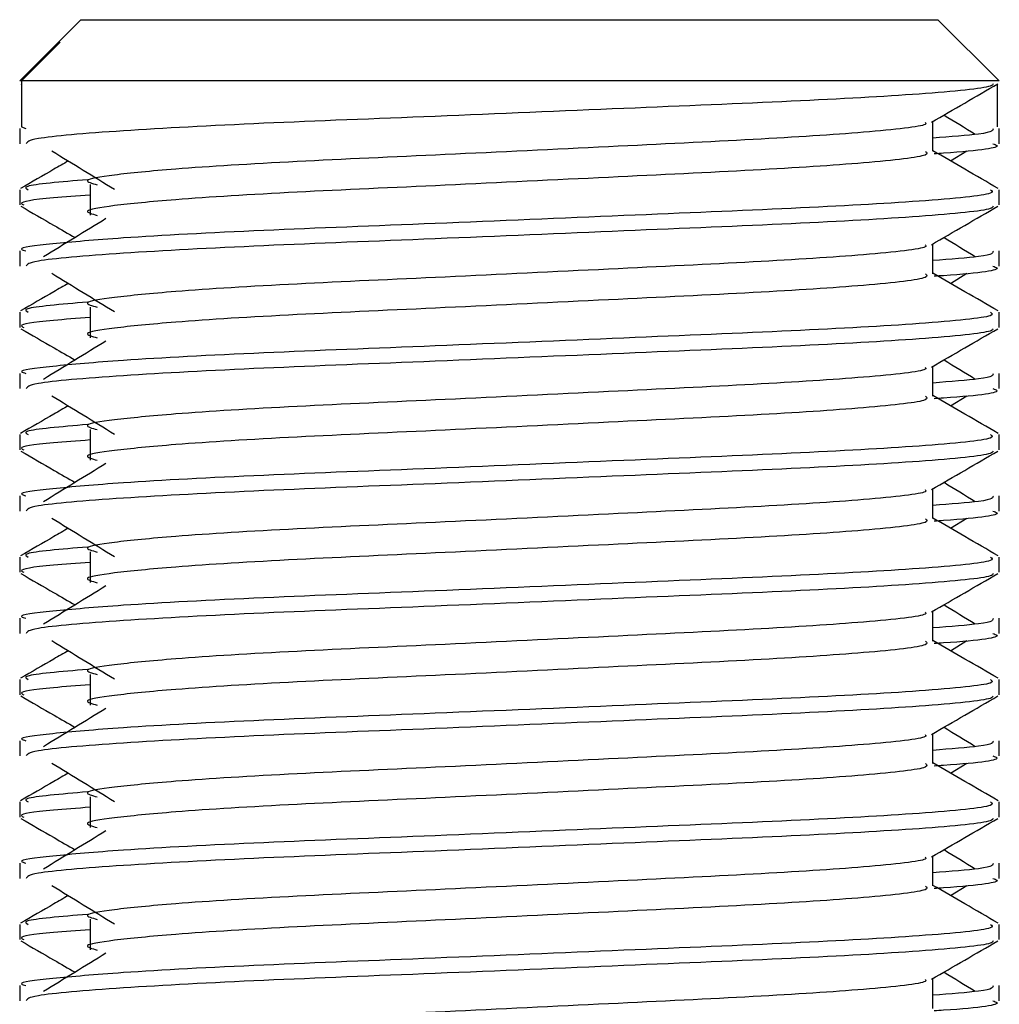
# Model space of a CAD drawing. Header units: millimetres. Extents: x 0 to 420, y 0 to 297.
# Tile 77 of 98: x 298.563 to 299.319, y 202.506 to 203.265. Entities that reach past the tile are written whole.
import ezdxf

# ---------------------------------------------------------------- set-up
doc = ezdxf.new("R2010")
doc.units = ezdxf.units.MM

msp = doc.modelspace()

# ---------------------------------------------------------------- linework, layer by layer
at = {"color": 7, "linetype": 'Continuous', "lineweight": 25}
for p, q in [((298.61057, 203.26513), (298.59253, 203.24709)), ((298.61057, 203.26513), (298.96954, 203.26513)), ((298.96954, 203.26513), (299.27124, 203.26513)), ((299.31843, 203.21794), (299.27124, 203.26513)), ((298.59253, 203.24709), (298.56338, 203.21794)), ((298.5648, 203.21794), (298.5946, 203.24785)), ((298.59254, 203.24709), (298.5946, 203.24785)), ((298.5648, 203.21794), (298.56338, 203.21794)), ((298.56427, 203.21573), (298.5648, 203.21542)), ((298.5648, 203.21794), (298.5648, 203.18254)), ((299.31843, 203.21794), (298.5648, 203.21794)), ((299.31701, 203.21542), (299.31701, 203.18254)), ((299.26734, 203.16366), (299.26734, 203.18667)), ((298.56338, 203.18127), (298.56338, 203.1695)), ((298.5648, 203.18254), (298.5681, 203.18127)), ((299.31843, 203.1695), (299.31843, 203.18127)), ((299.28096, 203.15627), (299.29359, 203.16401)), ((298.56338, 203.13406), (298.56338, 203.12229)), ((298.61772, 203.13797), (298.61772, 203.11437)), ((299.31843, 203.12229), (299.31843, 203.13406)), ((298.56338, 203.08688), (298.56338, 203.07512)), ((299.26734, 203.06928), (299.26734, 203.09229)), ((299.31843, 203.07512), (299.31843, 203.08688)), ((299.28096, 203.06189), (299.29359, 203.06963)), ((298.56338, 203.03968), (298.56338, 203.02791)), ((298.61772, 203.04358), (298.61772, 203.01999)), ((299.31843, 203.02791), (299.31843, 203.03968)), ((299.26734, 202.9749), (299.26734, 202.99791)), ((298.56338, 202.9925), (298.56338, 202.98074)), ((299.31843, 202.98074), (299.31843, 202.9925)), ((299.28096, 202.96751), (299.29359, 202.97525)), ((298.61772, 202.9492), (298.61772, 202.92561)), ((298.56338, 202.9453), (298.56338, 202.93353)), ((299.31843, 202.93353), (299.31843, 202.9453)), ((299.26734, 202.88052), (299.26734, 202.90353)), ((298.56338, 202.89812), (298.56338, 202.88636)), ((299.31843, 202.88636), (299.31843, 202.89812)), ((299.28096, 202.87313), (299.29359, 202.88087)), ((298.56338, 202.85092), (298.56338, 202.83915)), ((298.61772, 202.85482), (298.61772, 202.83123)), ((299.31843, 202.83915), (299.31843, 202.85092)), ((299.26734, 202.78614), (299.26734, 202.80915)), ((298.56338, 202.80374), (298.56338, 202.79198)), ((299.31843, 202.79198), (299.31843, 202.80374)), ((299.28096, 202.77875), (299.29359, 202.78648)), ((298.61772, 202.76044), (298.61772, 202.73684)), ((298.56338, 202.75654), (298.56338, 202.74477)), ((299.31843, 202.74477), (299.31843, 202.75654)), ((299.26734, 202.69176), (299.26734, 202.71477)), ((298.56338, 202.70936), (298.56338, 202.69759)), ((299.31843, 202.69759), (299.31843, 202.70936)), ((299.28096, 202.68437), (299.29359, 202.6921)), ((298.56338, 202.66216), (298.56338, 202.65039)), ((298.61772, 202.66606), (298.61772, 202.64246)), ((299.31843, 202.65039), (299.31843, 202.66216)), ((298.56338, 202.61498), (298.56338, 202.60321)), ((299.26734, 202.59737), (299.26734, 202.62038)), ((299.31843, 202.60321), (299.31843, 202.61498)), ((299.28096, 202.58998), (299.29359, 202.59772)), ((298.61772, 202.57168), (298.61772, 202.54808)), ((298.56338, 202.56777), (298.56338, 202.556)), ((299.31843, 202.556), (299.31843, 202.56777)), ((299.26734, 202.50299), (299.26734, 202.526)), ((298.56338, 202.5206), (298.56338, 202.50883)), ((299.31843, 202.50883), (299.31843, 202.5206))]:
    msp.add_line(p, q, dxfattribs=at)
for points, knots in [([(299.31392, 203.21566), (299.31363, 203.21508), (299.31242, 203.21264), (299.26365, 203.20775), (299.16388, 203.20224), (299.02995, 203.19675), (298.88431, 203.19052), (298.74583, 203.1853), (298.63686, 203.17946), (298.57118, 203.17389), (298.56913, 203.1708), (298.56827, 203.1695)], [0, 0, 0, 0, 0.039912, 0.166158, 0.289058, 0.411836, 0.5381, 0.659517, 0.783982, 0.909693, 1, 1, 1, 1]), ([(299.26632, 203.18608), (299.27485, 203.19102), (299.29192, 203.20091), (299.30899, 203.21079), (299.31753, 203.21573)], [0, 0, 0, 0, 0.499936, 1, 1, 1, 1]), ([(299.30011, 203.17662), (299.29208, 203.18155), (299.28397, 203.18652), (299.27585, 203.1915), (299.27577, 203.19155)], [0, 0, 0, 0, 0.989832, 1, 1, 1, 1]), ([(299.26155, 203.18601), (299.26194, 203.18548), (299.26367, 203.18311), (299.21923, 203.17825), (299.1339, 203.17275), (299.01787, 203.16726), (298.89188, 203.16103), (298.77257, 203.15581), (298.68439, 203.15045), (298.63358, 203.14533), (298.60985, 203.14156), (298.61911, 203.13901), (298.62323, 203.13788)], [0, 0, 0, 0, 0.035107, 0.156135, 0.273953, 0.391653, 0.512699, 0.629093, 0.748412, 0.840135, 0.92875, 1, 1, 1, 1]), ([(299.31371, 203.18127), (299.31392, 203.17986), (299.31428, 203.17747), (299.28097, 203.17488), (299.26734, 203.17382)], [0, 0, 0, 0, 0.590683, 1, 1, 1, 1]), ([(299.31353, 203.1695), (299.31491, 203.16906), (299.32196, 203.1668), (299.30379, 203.16399), (299.27084, 203.16187), (299.26836, 203.16172)], [0, 0, 0, 0, 0.18373, 0.938556, 1, 1, 1, 1]), ([(298.58822, 203.16401), (298.59626, 203.15908), (298.61235, 203.14923), (298.62841, 203.13938), (298.63643, 203.13445)], [0, 0, 0, 0, 0.500011, 1, 1, 1, 1]), ([(299.2617, 203.16359), (299.26273, 203.16268), (299.26583, 203.15993), (299.21988, 203.15466), (299.13372, 203.14915), (299.01792, 203.14366), (298.89187, 203.13743), (298.77257, 203.13221), (298.68439, 203.12685), (298.63358, 203.12173), (298.60986, 203.11796), (298.6191, 203.11542), (298.62321, 203.11429)], [0, 0, 0, 0, 0.059132, 0.177163, 0.292064, 0.406849, 0.524898, 0.638409, 0.754774, 0.844226, 0.930647, 1, 1, 1, 1]), ([(299.31771, 203.135), (299.30918, 203.13994), (299.29239, 203.14966), (299.2756, 203.15938), (299.26734, 203.16415)], [0, 0, 0, 0, 0.508368, 1, 1, 1, 1]), ([(298.60085, 203.15627), (298.59713, 203.15412), (298.58488, 203.14703), (298.57263, 203.13994), (298.56409, 203.135)], [0, 0, 0, 0, 0.303338, 1, 1, 1, 1]), ([(298.61562, 203.1418), (298.59518, 203.14006), (298.5638, 203.13739), (298.56833, 203.13492), (298.56991, 203.13406)], [0, 0, 0, 0, 0.651043, 1, 1, 1, 1]), ([(299.31189, 203.13406), (299.31307, 203.13316), (299.31661, 203.13043), (299.26352, 203.12517), (299.1639, 203.11966), (299.02998, 203.11417), (298.88417, 203.10794), (298.74634, 203.10272), (298.64388, 203.09736), (298.5865, 203.09223), (298.56027, 203.08914), (298.56662, 203.08731), (298.5681, 203.08688)], [0, 0, 0, 0, 0.061077, 0.184512, 0.304677, 0.424721, 0.548174, 0.666888, 0.788581, 0.882129, 0.97251, 1, 1, 1, 1]), ([(298.61772, 203.12992), (298.60768, 203.12919), (298.57683, 203.12693), (298.56211, 203.12454), (298.56568, 203.12272), (298.56651, 203.12229)], [0, 0, 0, 0, 0.270543, 0.831179, 1, 1, 1, 1]), ([(298.56427, 203.12134), (298.57281, 203.1164), (298.58673, 203.10835), (298.60065, 203.10029), (298.60604, 203.09717)], [0, 0, 0, 0, 0.61317, 1, 1, 1, 1]), ([(299.31392, 203.12128), (299.31363, 203.1207), (299.31242, 203.11826), (299.26365, 203.11337), (299.16388, 203.10786), (299.02995, 203.10237), (298.88431, 203.09614), (298.74583, 203.09092), (298.63686, 203.08508), (298.57118, 203.07951), (298.56913, 203.07642), (298.56827, 203.07512)], [0, 0, 0, 0, 0.039912, 0.166158, 0.289058, 0.411836, 0.5381, 0.659517, 0.783982, 0.909693, 1, 1, 1, 1]), ([(299.26632, 203.0917), (299.27485, 203.09664), (299.29192, 203.10653), (299.30899, 203.1164), (299.31753, 203.12134)], [0, 0, 0, 0, 0.499936, 1, 1, 1, 1]), ([(298.62991, 203.1118), (298.62187, 203.10687), (298.60578, 203.09702), (298.58973, 203.08717), (298.5817, 203.08224)], [0, 0, 0, 0, 0.49999, 1, 1, 1, 1]), ([(299.30011, 203.08224), (299.29208, 203.08717), (299.28397, 203.09214), (299.27585, 203.09712), (299.27577, 203.09717)], [0, 0, 0, 0, 0.9898318, 1, 1, 1, 1]), ([(299.26155, 203.09163), (299.26194, 203.09109), (299.26367, 203.08872), (299.21923, 203.08387), (299.1339, 203.07837), (299.01787, 203.07288), (298.89188, 203.06665), (298.77257, 203.06143), (298.68439, 203.05607), (298.63358, 203.05094), (298.60985, 203.04717), (298.61911, 203.04463), (298.62323, 203.0435)], [0, 0, 0, 0, 0.035107, 0.156135, 0.273953, 0.391653, 0.512699, 0.629093, 0.748412, 0.840135, 0.92875, 1, 1, 1, 1]), ([(299.31371, 203.08688), (299.31392, 203.08548), (299.31428, 203.08309), (299.28097, 203.0805), (299.26734, 203.07944)], [0, 0, 0, 0, 0.590683, 1, 1, 1, 1]), ([(299.31771, 203.04062), (299.30918, 203.04556), (299.29239, 203.05528), (299.2756, 203.06499), (299.26734, 203.06977)], [0, 0, 0, 0, 0.508368, 1, 1, 1, 1]), ([(299.31353, 203.07512), (299.31491, 203.07468), (299.32196, 203.07242), (299.30379, 203.0696), (299.27084, 203.06749), (299.26836, 203.06733)], [0, 0, 0, 0, 0.18373, 0.938556, 1, 1, 1, 1]), ([(298.58822, 203.06963), (298.59626, 203.0647), (298.61235, 203.05485), (298.62841, 203.045), (298.63643, 203.04007)], [0, 0, 0, 0, 0.500011, 1, 1, 1, 1]), ([(299.2617, 203.06921), (299.26273, 203.06829), (299.26583, 203.06555), (299.21988, 203.06028), (299.13372, 203.05477), (299.01792, 203.04928), (298.89187, 203.04305), (298.77257, 203.03783), (298.68439, 203.03247), (298.63358, 203.02735), (298.60986, 203.02358), (298.6191, 203.02104), (298.62321, 203.01991)], [0, 0, 0, 0, 0.059132, 0.177163, 0.292064, 0.406849, 0.524898, 0.638409, 0.754774, 0.844226, 0.930647, 1, 1, 1, 1]), ([(298.60085, 203.06189), (298.59713, 203.05974), (298.58488, 203.05265), (298.57263, 203.04556), (298.56409, 203.04062)], [0, 0, 0, 0, 0.3033381, 1, 1, 1, 1]), ([(298.61562, 203.04741), (298.59518, 203.04568), (298.5638, 203.043), (298.56833, 203.04054), (298.56991, 203.03968)], [0, 0, 0, 0, 0.651043, 1, 1, 1, 1]), ([(299.31189, 203.03968), (299.31307, 203.03878), (299.31661, 203.03605), (299.26352, 203.03079), (299.1639, 203.02528), (299.02998, 203.01979), (298.88417, 203.01356), (298.74634, 203.00834), (298.64388, 203.00298), (298.5865, 202.99785), (298.56027, 202.99476), (298.56662, 202.99293), (298.5681, 202.9925)], [0, 0, 0, 0, 0.061077, 0.184512, 0.304677, 0.424721, 0.548174, 0.666888, 0.788581, 0.882129, 0.97251, 1, 1, 1, 1]), ([(298.61772, 203.03554), (298.60768, 203.0348), (298.57683, 203.03255), (298.56211, 203.03015), (298.56568, 203.02833), (298.56651, 203.02791)], [0, 0, 0, 0, 0.270543, 0.831179, 1, 1, 1, 1]), ([(298.56427, 203.02696), (298.57281, 203.02202), (298.58673, 203.01397), (298.60065, 203.00591), (298.60604, 203.00279)], [0, 0, 0, 0, 0.61317, 1, 1, 1, 1]), ([(299.31392, 203.0269), (299.31363, 203.02631), (299.31242, 203.02388), (299.26365, 203.01898), (299.16388, 203.01348), (299.02995, 203.00799), (298.88431, 203.00176), (298.74583, 202.99654), (298.63686, 202.9907), (298.57118, 202.98513), (298.56913, 202.98203), (298.56827, 202.98074)], [0, 0, 0, 0, 0.039912, 0.166158, 0.289058, 0.411836, 0.5381, 0.659517, 0.783982, 0.909693, 1, 1, 1, 1]), ([(299.26632, 202.99732), (299.27485, 203.00226), (299.29192, 203.01214), (299.30899, 203.02202), (299.31753, 203.02696)], [0, 0, 0, 0, 0.499936, 1, 1, 1, 1]), ([(298.62991, 203.01741), (298.62187, 203.01249), (298.60578, 203.00264), (298.58973, 202.99278), (298.5817, 202.98786)], [0, 0, 0, 0, 0.49999, 1, 1, 1, 1]), ([(299.30011, 202.98786), (299.29208, 202.99278), (299.28397, 202.99776), (299.27585, 203.00274), (299.27577, 203.00279)], [0, 0, 0, 0, 0.989832, 1, 1, 1, 1]), ([(299.26155, 202.99725), (299.26194, 202.99671), (299.26367, 202.99434), (299.21923, 202.98948), (299.1339, 202.98399), (299.01787, 202.97849), (298.89188, 202.97226), (298.77257, 202.96704), (298.68439, 202.96169), (298.63358, 202.95656), (298.60985, 202.95279), (298.61911, 202.95025), (298.62323, 202.94911)], [0, 0, 0, 0, 0.035107, 0.156135, 0.273953, 0.391653, 0.512699, 0.629093, 0.748412, 0.840135, 0.92875, 1, 1, 1, 1]), ([(299.31371, 202.9925), (299.31392, 202.9911), (299.31428, 202.98871), (299.28097, 202.98612), (299.26734, 202.98506)], [0, 0, 0, 0, 0.590683, 1, 1, 1, 1]), ([(299.31353, 202.98074), (299.31491, 202.9803), (299.32196, 202.97804), (299.30379, 202.97522), (299.27084, 202.97311), (299.26836, 202.97295)], [0, 0, 0, 0, 0.18373, 0.938556, 1, 1, 1, 1]), ([(298.58822, 202.97525), (298.59626, 202.97032), (298.61235, 202.96047), (298.62841, 202.95061), (298.63643, 202.94569)], [0, 0, 0, 0, 0.500011, 1, 1, 1, 1]), ([(299.2617, 202.97483), (299.26273, 202.97391), (299.26583, 202.97117), (299.21988, 202.9659), (299.13372, 202.96039), (299.01792, 202.9549), (298.89187, 202.94867), (298.77257, 202.94345), (298.68439, 202.93809), (298.63358, 202.93297), (298.60986, 202.9292), (298.6191, 202.92666), (298.62321, 202.92553)], [0, 0, 0, 0, 0.059132, 0.177163, 0.292064, 0.406849, 0.524898, 0.638409, 0.754774, 0.844226, 0.930647, 1, 1, 1, 1]), ([(299.31771, 202.94624), (299.30918, 202.95118), (299.29239, 202.96089), (299.2756, 202.97061), (299.26734, 202.97539)], [0, 0, 0, 0, 0.508368, 1, 1, 1, 1]), ([(298.60085, 202.96751), (298.59713, 202.96536), (298.58488, 202.95827), (298.57263, 202.95118), (298.56409, 202.94624)], [0, 0, 0, 0, 0.303338, 1, 1, 1, 1]), ([(298.61562, 202.95303), (298.59518, 202.95129), (298.5638, 202.94862), (298.56833, 202.94616), (298.56991, 202.9453)], [0, 0, 0, 0, 0.6510435, 1, 1, 1, 1]), ([(299.31189, 202.9453), (299.31307, 202.9444), (299.31661, 202.94166), (299.26352, 202.9364), (299.1639, 202.9309), (299.02998, 202.92541), (298.88417, 202.91917), (298.74634, 202.91395), (298.64388, 202.9086), (298.5865, 202.90347), (298.56027, 202.90038), (298.56662, 202.89855), (298.5681, 202.89812)], [0, 0, 0, 0, 0.061077, 0.184512, 0.304677, 0.424721, 0.548174, 0.666888, 0.788581, 0.882129, 0.97251, 1, 1, 1, 1]), ([(298.61772, 202.94116), (298.60768, 202.94042), (298.57683, 202.93817), (298.56211, 202.93577), (298.56568, 202.93395), (298.56651, 202.93353)], [0, 0, 0, 0, 0.270543, 0.831179, 1, 1, 1, 1]), ([(298.56427, 202.93258), (298.57281, 202.92764), (298.58673, 202.91958), (298.60065, 202.91152), (298.60604, 202.90841)], [0, 0, 0, 0, 0.61317, 1, 1, 1, 1]), ([(299.31392, 202.93252), (299.31363, 202.93193), (299.31242, 202.92949), (299.26365, 202.9246), (299.16388, 202.9191), (299.02995, 202.91361), (298.88431, 202.90738), (298.74583, 202.90216), (298.63686, 202.89632), (298.57118, 202.89075), (298.56913, 202.88765), (298.56827, 202.88636)], [0, 0, 0, 0, 0.039912, 0.166158, 0.289058, 0.411836, 0.5381, 0.659517, 0.783982, 0.909693, 1, 1, 1, 1]), ([(299.26632, 202.90294), (299.27485, 202.90788), (299.29192, 202.91776), (299.30899, 202.92764), (299.31753, 202.93258)], [0, 0, 0, 0, 0.499936, 1, 1, 1, 1]), ([(298.62991, 202.92303), (298.62187, 202.91811), (298.60578, 202.90825), (298.58973, 202.8984), (298.5817, 202.89348)], [0, 0, 0, 0, 0.49999, 1, 1, 1, 1]), ([(299.26155, 202.90286), (299.26194, 202.90233), (299.26367, 202.89996), (299.21923, 202.8951), (299.1339, 202.88961), (299.01787, 202.88411), (298.89188, 202.87788), (298.77257, 202.87266), (298.68439, 202.8673), (298.63358, 202.86218), (298.60985, 202.85841), (298.61911, 202.85587), (298.62323, 202.85473)], [0, 0, 0, 0, 0.035107, 0.156135, 0.273953, 0.391653, 0.512699, 0.629093, 0.748412, 0.840135, 0.92875, 1, 1, 1, 1]), ([(299.30011, 202.89348), (299.29208, 202.8984), (299.28397, 202.90338), (299.27585, 202.90836), (299.27577, 202.90841)], [0, 0, 0, 0, 0.989832, 1, 1, 1, 1]), ([(299.31371, 202.89812), (299.31392, 202.89671), (299.31428, 202.89433), (299.28097, 202.89174), (299.26734, 202.89067)], [0, 0, 0, 0, 0.590683, 1, 1, 1, 1]), ([(298.58822, 202.88087), (298.59626, 202.87594), (298.61235, 202.86609), (298.62841, 202.85623), (298.63643, 202.85131)], [0, 0, 0, 0, 0.500011, 1, 1, 1, 1]), ([(299.2617, 202.88045), (299.26273, 202.87953), (299.26583, 202.87679), (299.21988, 202.87152), (299.13372, 202.86601), (299.01792, 202.86052), (298.89187, 202.85429), (298.77257, 202.84907), (298.68439, 202.84371), (298.63358, 202.83859), (298.60986, 202.83482), (298.6191, 202.83228), (298.62321, 202.83114)], [0, 0, 0, 0, 0.059132, 0.177163, 0.292064, 0.406849, 0.524898, 0.638409, 0.754774, 0.844226, 0.930647, 1, 1, 1, 1]), ([(299.31771, 202.85186), (299.30918, 202.8568), (299.29239, 202.86651), (299.2756, 202.87623), (299.26734, 202.88101)], [0, 0, 0, 0, 0.508368, 1, 1, 1, 1]), ([(299.31353, 202.88636), (299.31491, 202.88592), (299.32196, 202.88366), (299.30379, 202.88084), (299.27084, 202.87873), (299.26836, 202.87857)], [0, 0, 0, 0, 0.18373, 0.938556, 1, 1, 1, 1]), ([(298.60085, 202.87313), (298.59713, 202.87098), (298.58488, 202.86389), (298.57263, 202.8568), (298.56409, 202.85186)], [0, 0, 0, 0, 0.303338, 1, 1, 1, 1]), ([(298.61562, 202.85865), (298.59518, 202.85691), (298.5638, 202.85424), (298.56833, 202.85178), (298.56991, 202.85092)], [0, 0, 0, 0, 0.6510435, 1, 1, 1, 1]), ([(299.31189, 202.85092), (299.31307, 202.85001), (299.31661, 202.84728), (299.26352, 202.84202), (299.1639, 202.83652), (299.02998, 202.83102), (298.88417, 202.82479), (298.74634, 202.81957), (298.64388, 202.81422), (298.5865, 202.80909), (298.56027, 202.806), (298.56662, 202.80417), (298.5681, 202.80374)], [0, 0, 0, 0, 0.061077, 0.184512, 0.304677, 0.424721, 0.548174, 0.666888, 0.788581, 0.882129, 0.97251, 1, 1, 1, 1]), ([(298.61772, 202.84678), (298.60768, 202.84604), (298.57683, 202.84378), (298.56211, 202.84139), (298.56568, 202.83957), (298.56651, 202.83915)], [0, 0, 0, 0, 0.270543, 0.831179, 1, 1, 1, 1]), ([(298.56427, 202.8382), (298.57281, 202.83326), (298.58673, 202.8252), (298.60065, 202.81714), (298.60604, 202.81403)], [0, 0, 0, 0, 0.61317, 1, 1, 1, 1]), ([(299.31392, 202.83814), (299.31363, 202.83755), (299.31242, 202.83511), (299.26365, 202.83022), (299.16388, 202.82472), (299.02995, 202.81923), (298.88431, 202.81299), (298.74583, 202.80778), (298.63686, 202.80194), (298.57118, 202.79637), (298.56913, 202.79327), (298.56827, 202.79198)], [0, 0, 0, 0, 0.039912, 0.166158, 0.289058, 0.411836, 0.5381, 0.659517, 0.783982, 0.909693, 1, 1, 1, 1]), ([(299.26632, 202.80856), (299.27485, 202.8135), (299.29192, 202.82338), (299.30899, 202.83326), (299.31753, 202.8382)], [0, 0, 0, 0, 0.499936, 1, 1, 1, 1]), ([(298.62991, 202.82865), (298.62187, 202.82373), (298.60578, 202.81387), (298.58973, 202.80402), (298.5817, 202.7991)], [0, 0, 0, 0, 0.49999, 1, 1, 1, 1]), ([(299.30011, 202.7991), (299.29208, 202.80402), (299.28397, 202.809), (299.27585, 202.81397), (299.27577, 202.81403)], [0, 0, 0, 0, 0.989832, 1, 1, 1, 1]), ([(299.26155, 202.80848), (299.26194, 202.80795), (299.26367, 202.80558), (299.21923, 202.80072), (299.1339, 202.79523), (299.01787, 202.78973), (298.89188, 202.7835), (298.77257, 202.77828), (298.68439, 202.77292), (298.63358, 202.7678), (298.60985, 202.76403), (298.61911, 202.76149), (298.62323, 202.76035)], [0, 0, 0, 0, 0.035107, 0.156135, 0.273953, 0.391653, 0.512699, 0.629093, 0.748412, 0.840135, 0.92875, 1, 1, 1, 1]), ([(299.31371, 202.80374), (299.31392, 202.80233), (299.31428, 202.79995), (299.28097, 202.79735), (299.26734, 202.79629)], [0, 0, 0, 0, 0.590683, 1, 1, 1, 1]), ([(299.31353, 202.79198), (299.31491, 202.79153), (299.32196, 202.78928), (299.30379, 202.78646), (299.27084, 202.78435), (299.26836, 202.78419)], [0, 0, 0, 0, 0.18373, 0.938556, 1, 1, 1, 1]), ([(298.58822, 202.78648), (298.59626, 202.78156), (298.61235, 202.7717), (298.62841, 202.76185), (298.63643, 202.75692)], [0, 0, 0, 0, 0.500011, 1, 1, 1, 1]), ([(299.2617, 202.78607), (299.26273, 202.78515), (299.26583, 202.78241), (299.21988, 202.77714), (299.13372, 202.77163), (299.01792, 202.76614), (298.89187, 202.75991), (298.77257, 202.75469), (298.68439, 202.74933), (298.63358, 202.7442), (298.60986, 202.74044), (298.6191, 202.73789), (298.62321, 202.73676)], [0, 0, 0, 0, 0.059132, 0.177163, 0.292064, 0.406849, 0.524898, 0.638409, 0.754774, 0.844226, 0.930647, 1, 1, 1, 1]), ([(299.31771, 202.75748), (299.30918, 202.76242), (299.29239, 202.77213), (299.2756, 202.78185), (299.26734, 202.78663)], [0, 0, 0, 0, 0.508368, 1, 1, 1, 1]), ([(298.60085, 202.77875), (298.59713, 202.7766), (298.58488, 202.76951), (298.57263, 202.76242), (298.56409, 202.75748)], [0, 0, 0, 0, 0.303338, 1, 1, 1, 1]), ([(298.61562, 202.76427), (298.59518, 202.76253), (298.5638, 202.75986), (298.56833, 202.7574), (298.56991, 202.75654)], [0, 0, 0, 0, 0.651043, 1, 1, 1, 1]), ([(299.31189, 202.75654), (299.31307, 202.75563), (299.31661, 202.7529), (299.26352, 202.74764), (299.1639, 202.74213), (299.02998, 202.73664), (298.88417, 202.73041), (298.74634, 202.72519), (298.64388, 202.71984), (298.5865, 202.71471), (298.56027, 202.71162), (298.56662, 202.70979), (298.5681, 202.70936)], [0, 0, 0, 0, 0.061077, 0.184512, 0.304677, 0.424721, 0.548174, 0.666888, 0.788581, 0.882129, 0.97251, 1, 1, 1, 1]), ([(298.61772, 202.75239), (298.60768, 202.75166), (298.57683, 202.7494), (298.56211, 202.74701), (298.56568, 202.74519), (298.56651, 202.74477)], [0, 0, 0, 0, 0.270543, 0.831179, 1, 1, 1, 1]), ([(298.56427, 202.74382), (298.57281, 202.73888), (298.58673, 202.73082), (298.60065, 202.72276), (298.60604, 202.71964)], [0, 0, 0, 0, 0.61317, 1, 1, 1, 1]), ([(299.31392, 202.74375), (299.31363, 202.74317), (299.31242, 202.74073), (299.26365, 202.73584), (299.16388, 202.73034), (299.02995, 202.72484), (298.88431, 202.71861), (298.74583, 202.7134), (298.63686, 202.70755), (298.57118, 202.70199), (298.56913, 202.69889), (298.56827, 202.69759)], [0, 0, 0, 0, 0.0399117, 0.1661575, 0.2890582, 0.4118359, 0.5381002, 0.6595169, 0.7839817, 0.9096926, 1, 1, 1, 1]), ([(299.26632, 202.71418), (299.27485, 202.71912), (299.29192, 202.729), (299.30899, 202.73888), (299.31753, 202.74382)], [0, 0, 0, 0, 0.4999356, 1, 1, 1, 1]), ([(298.62991, 202.73427), (298.62187, 202.72934), (298.60578, 202.71949), (298.58973, 202.70964), (298.5817, 202.70471)], [0, 0, 0, 0, 0.49999, 1, 1, 1, 1]), ([(299.26155, 202.7141), (299.26194, 202.71357), (299.26367, 202.7112), (299.21923, 202.70634), (299.1339, 202.70084), (299.01787, 202.69535), (298.89188, 202.68912), (298.77257, 202.6839), (298.68439, 202.67854), (298.63358, 202.67342), (298.60985, 202.66965), (298.61911, 202.6671), (298.62323, 202.66597)], [0, 0, 0, 0, 0.035107, 0.156135, 0.273953, 0.391653, 0.512699, 0.629093, 0.748412, 0.840135, 0.92875, 1, 1, 1, 1]), ([(299.30011, 202.70471), (299.29208, 202.70964), (299.28397, 202.71462), (299.27585, 202.71959), (299.27577, 202.71964)], [0, 0, 0, 0, 0.989832, 1, 1, 1, 1]), ([(299.31371, 202.70936), (299.31392, 202.70795), (299.31428, 202.70557), (299.28097, 202.70297), (299.26734, 202.70191)], [0, 0, 0, 0, 0.590683, 1, 1, 1, 1]), ([(298.58822, 202.6921), (298.59626, 202.68718), (298.61235, 202.67732), (298.62841, 202.66747), (298.63643, 202.66254)], [0, 0, 0, 0, 0.5000113, 1, 1, 1, 1]), ([(299.2617, 202.69168), (299.26273, 202.69077), (299.26583, 202.68803), (299.21988, 202.68275), (299.13372, 202.67725), (299.01792, 202.67175), (298.89187, 202.66552), (298.77257, 202.6603), (298.68439, 202.65495), (298.63358, 202.64982), (298.60986, 202.64606), (298.6191, 202.64351), (298.62321, 202.64238)], [0, 0, 0, 0, 0.059132, 0.177163, 0.292064, 0.406849, 0.524898, 0.638409, 0.754774, 0.844226, 0.930647, 1, 1, 1, 1]), ([(299.31771, 202.6631), (299.30918, 202.66804), (299.29239, 202.67775), (299.2756, 202.68747), (299.26734, 202.69225)], [0, 0, 0, 0, 0.5083681, 1, 1, 1, 1]), ([(299.31353, 202.69759), (299.31491, 202.69715), (299.32196, 202.69489), (299.30379, 202.69208), (299.27084, 202.68997), (299.26836, 202.68981)], [0, 0, 0, 0, 0.18373, 0.938556, 1, 1, 1, 1]), ([(298.60085, 202.68437), (298.59713, 202.68222), (298.58488, 202.67512), (298.57263, 202.66803), (298.56409, 202.6631)], [0, 0, 0, 0, 0.303338, 1, 1, 1, 1]), ([(298.61562, 202.66989), (298.59518, 202.66815), (298.5638, 202.66548), (298.56833, 202.66301), (298.56991, 202.66216)], [0, 0, 0, 0, 0.651043, 1, 1, 1, 1]), ([(299.31189, 202.66216), (299.31307, 202.66125), (299.31661, 202.65852), (299.26352, 202.65326), (299.1639, 202.64775), (299.02998, 202.64226), (298.88417, 202.63603), (298.74634, 202.63081), (298.64388, 202.62545), (298.5865, 202.62032), (298.56027, 202.61724), (298.56662, 202.6154), (298.5681, 202.61498)], [0, 0, 0, 0, 0.061077, 0.184512, 0.304677, 0.424721, 0.548174, 0.666888, 0.788581, 0.882129, 0.97251, 1, 1, 1, 1]), ([(298.61772, 202.65801), (298.60768, 202.65728), (298.57683, 202.65502), (298.56211, 202.65263), (298.56568, 202.65081), (298.56651, 202.65039)], [0, 0, 0, 0, 0.270543, 0.831179, 1, 1, 1, 1]), ([(298.56427, 202.64944), (298.57281, 202.6445), (298.58673, 202.63644), (298.60065, 202.62838), (298.60604, 202.62526)], [0, 0, 0, 0, 0.61317, 1, 1, 1, 1]), ([(299.31392, 202.64937), (299.31363, 202.64879), (299.31242, 202.64635), (299.26365, 202.64146), (299.16388, 202.63596), (299.02995, 202.63046), (298.88431, 202.62423), (298.74583, 202.61901), (298.63686, 202.61317), (298.57118, 202.6076), (298.56913, 202.60451), (298.56827, 202.60321)], [0, 0, 0, 0, 0.0399117, 0.1661575, 0.2890582, 0.4118359, 0.5381002, 0.6595169, 0.7839817, 0.9096926, 1, 1, 1, 1]), ([(299.26632, 202.61979), (299.27485, 202.62473), (299.29192, 202.63462), (299.30899, 202.6445), (299.31753, 202.64944)], [0, 0, 0, 0, 0.499936, 1, 1, 1, 1]), ([(298.62991, 202.63989), (298.62187, 202.63496), (298.60578, 202.62511), (298.58973, 202.61526), (298.5817, 202.61033)], [0, 0, 0, 0, 0.49999, 1, 1, 1, 1]), ([(299.30011, 202.61033), (299.29208, 202.61526), (299.28397, 202.62023), (299.27585, 202.62521), (299.27577, 202.62526)], [0, 0, 0, 0, 0.989832, 1, 1, 1, 1]), ([(299.26155, 202.61972), (299.26194, 202.61919), (299.26367, 202.61682), (299.21923, 202.61196), (299.1339, 202.60646), (299.01787, 202.60097), (298.89188, 202.59474), (298.77257, 202.58952), (298.68439, 202.58416), (298.63358, 202.57904), (298.60985, 202.57527), (298.61911, 202.57272), (298.62323, 202.57159)], [0, 0, 0, 0, 0.035107, 0.156135, 0.273953, 0.391653, 0.512699, 0.629093, 0.748412, 0.840135, 0.92875, 1, 1, 1, 1]), ([(299.31371, 202.61498), (299.31392, 202.61357), (299.31428, 202.61118), (299.28097, 202.60859), (299.26734, 202.60753)], [0, 0, 0, 0, 0.590683, 1, 1, 1, 1]), ([(299.31353, 202.60321), (299.31491, 202.60277), (299.32196, 202.60051), (299.30379, 202.5977), (299.27084, 202.59559), (299.26836, 202.59543)], [0, 0, 0, 0, 0.18373, 0.938556, 1, 1, 1, 1]), ([(298.58822, 202.59772), (298.59626, 202.59279), (298.61235, 202.58294), (298.62841, 202.57309), (298.63643, 202.56816)], [0, 0, 0, 0, 0.500011, 1, 1, 1, 1]), ([(299.2617, 202.5973), (299.26273, 202.59639), (299.26583, 202.59364), (299.21988, 202.58837), (299.13372, 202.58286), (299.01792, 202.57737), (298.89187, 202.57114), (298.77257, 202.56592), (298.68439, 202.56056), (298.63358, 202.55544), (298.60986, 202.55167), (298.6191, 202.54913), (298.62321, 202.548)], [0, 0, 0, 0, 0.059132, 0.177163, 0.292064, 0.406849, 0.524898, 0.638409, 0.754774, 0.844226, 0.930647, 1, 1, 1, 1]), ([(299.31771, 202.56871), (299.30918, 202.57365), (299.29239, 202.58337), (299.2756, 202.59309), (299.26734, 202.59786)], [0, 0, 0, 0, 0.508368, 1, 1, 1, 1]), ([(298.60085, 202.58998), (298.59713, 202.58783), (298.58488, 202.58074), (298.57263, 202.57365), (298.56409, 202.56871)], [0, 0, 0, 0, 0.303338, 1, 1, 1, 1]), ([(298.61562, 202.57551), (298.59518, 202.57377), (298.5638, 202.5711), (298.56833, 202.56863), (298.56991, 202.56777)], [0, 0, 0, 0, 0.651043, 1, 1, 1, 1]), ([(299.31189, 202.56777), (299.31307, 202.56687), (299.31661, 202.56414), (299.26352, 202.55888), (299.1639, 202.55337), (299.02998, 202.54788), (298.88417, 202.54165), (298.74634, 202.53643), (298.64388, 202.53107), (298.5865, 202.52594), (298.56027, 202.52286), (298.56662, 202.52102), (298.5681, 202.5206)], [0, 0, 0, 0, 0.0610772, 0.1845123, 0.3046768, 0.4247211, 0.5481742, 0.6668878, 0.7885815, 0.8821287, 0.9725098, 1, 1, 1, 1]), ([(298.61772, 202.56363), (298.60768, 202.5629), (298.57683, 202.56064), (298.56211, 202.55825), (298.56568, 202.55643), (298.56651, 202.556)], [0, 0, 0, 0, 0.270543, 0.831179, 1, 1, 1, 1]), ([(298.56427, 202.55506), (298.57281, 202.55012), (298.58673, 202.54206), (298.60065, 202.534), (298.60604, 202.53088)], [0, 0, 0, 0, 0.61317, 1, 1, 1, 1]), ([(299.31392, 202.55499), (299.31363, 202.55441), (299.31242, 202.55197), (299.26365, 202.54708), (299.16388, 202.54157), (299.02995, 202.53608), (298.88431, 202.52985), (298.74583, 202.52463), (298.63686, 202.51879), (298.57118, 202.51322), (298.56913, 202.51013), (298.56827, 202.50883)], [0, 0, 0, 0, 0.039912, 0.166158, 0.289058, 0.411836, 0.5381, 0.659517, 0.783982, 0.909693, 1, 1, 1, 1]), ([(299.26632, 202.52541), (299.27485, 202.53035), (299.29192, 202.54024), (299.30899, 202.55012), (299.31753, 202.55506)], [0, 0, 0, 0, 0.499936, 1, 1, 1, 1]), ([(298.62991, 202.54551), (298.62187, 202.54058), (298.60578, 202.53073), (298.58973, 202.52088), (298.5817, 202.51595)], [0, 0, 0, 0, 0.49999, 1, 1, 1, 1]), ([(299.30011, 202.51595), (299.29208, 202.52088), (299.28397, 202.52585), (299.27585, 202.53083), (299.27577, 202.53088)], [0, 0, 0, 0, 0.989832, 1, 1, 1, 1]), ([(299.26155, 202.52534), (299.26194, 202.52481), (299.26367, 202.52243), (299.21923, 202.51758), (299.1339, 202.51208), (299.01787, 202.50659), (298.89188, 202.50036), (298.77257, 202.49514), (298.68439, 202.48978), (298.63358, 202.48466), (298.60985, 202.48089), (298.61911, 202.47834), (298.62323, 202.47721)], [0, 0, 0, 0, 0.035107, 0.156135, 0.273953, 0.391653, 0.512699, 0.629093, 0.748412, 0.840135, 0.92875, 1, 1, 1, 1]), ([(299.31371, 202.5206), (299.31392, 202.51919), (299.31428, 202.5168), (299.28097, 202.51421), (299.26734, 202.51315)], [0, 0, 0, 0, 0.590683, 1, 1, 1, 1]), ([(299.31353, 202.50883), (299.31491, 202.50839), (299.32196, 202.50613), (299.30379, 202.50331), (299.27084, 202.5012), (299.26836, 202.50104)], [0, 0, 0, 0, 0.18373, 0.938556, 1, 1, 1, 1])]:
    msp.add_open_spline(points, degree=3, knots=knots, dxfattribs=at)

doc.saveas('drawing.dxf')
